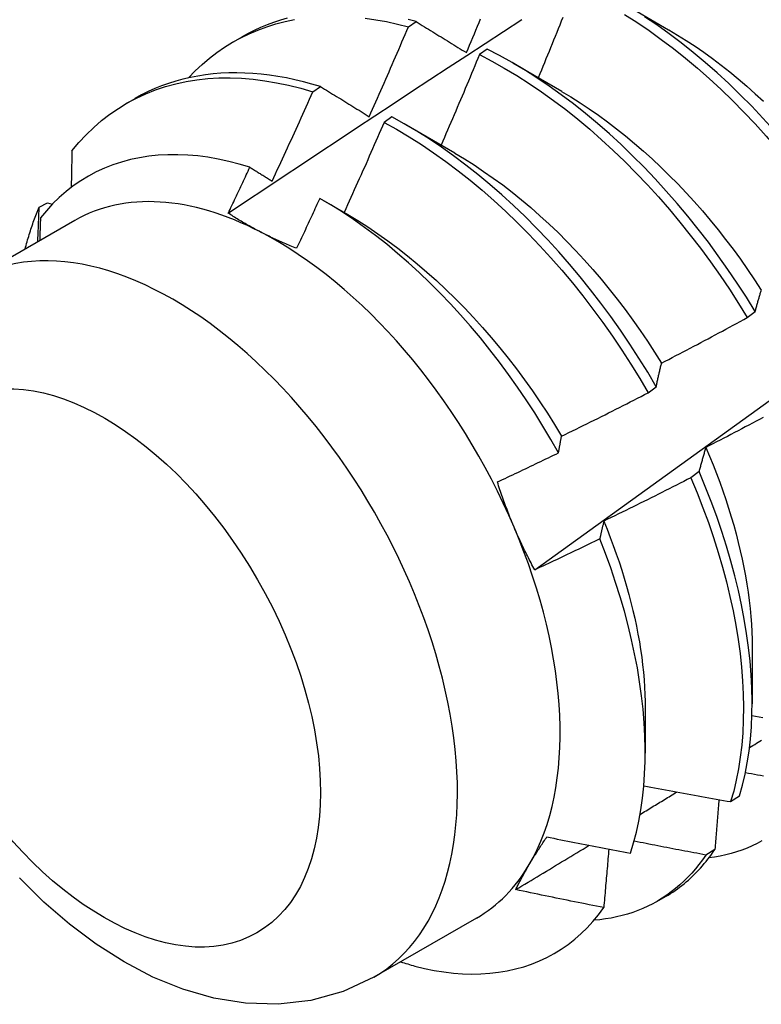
# Model space of a CAD drawing. Header units: inches. Extents: x 8.8 to 84.2, y 6.4 to 55.5.
# Tile 41 of 53: x 76.011 to 76.252, y 29.016 to 29.336. Entities that reach past the tile are written whole.
import ezdxf

# ---------------------------------------------------------------- set-up
doc = ezdxf.new("R2010")
doc.units = ezdxf.units.IN
doc.header["$MEASUREMENT"] = 0
doc.layers.add('Visible Edges(ANSI)', color=7, linetype='Continuous', lineweight=25)
doc.layers.add('Visible Tangent Edges(ANSI)', color=7, linetype='Continuous', lineweight=25)

msp = doc.modelspace()

# ---------------------------------------------------------------- linework, layer by layer
at = {"layer": 'Visible Edges(ANSI)'}
for p, q in [((76.20617, 29.34174), (76.22212, 29.33251)), ((76.13745, 29.33344), (76.13996, 29.33514)), ((76.08051, 29.32857), (76.08332, 29.33019)), ((76.16308, 29.32618), (76.16057, 29.3244)), ((76.17138, 29.3217), (76.18733, 29.31247)), ((76.10638, 29.3123), (76.10889, 29.31401)), ((76.04571, 29.30853), (76.04852, 29.31015)), ((76.13208, 29.30417), (76.12958, 29.30238)), ((76.13658, 29.30166), (76.15253, 29.29243)), ((76.10959, 29.2771), (76.11773, 29.27239)), ((76.01734, 29.27483), (76.02003, 29.27618)), ((76.02003, 29.27618), (76.02158, 29.27573)), ((76.02892, 29.27047), (75.99552, 29.25123)), ((76.24768, 29.23888), (76.25028, 29.24085)), ((76.21548, 29.21443), (76.21809, 29.21641)), ((76.23201, 29.18878), (76.22935, 29.18679)), ((76.24929, 29.1317), (76.24927, 29.11326)), ((76.21449, 29.11166), (76.21448, 29.09725)), ((76.24229, 29.08147), (76.24518, 29.08335)), ((76.23715, 29.06593), (76.2342, 29.06411)), ((76.21832, 29.04902), (76.22113, 29.05064)), ((76.15957, 29.04359), (76.12617, 29.02435))]:
    msp.add_line(p, q, dxfattribs=at)
at = {"layer": 'Visible Edges(ANSI)', "flags": 128}
for points in [[(76.06595, 29.31686), (76.06812, 29.31911), (76.07037, 29.32123), (76.07272, 29.32322), (76.07514, 29.32508), (76.07765, 29.32681), (76.08024, 29.32841), (76.08291, 29.32988), (76.08565, 29.33121), (76.08846, 29.3324), (76.09135, 29.33345), (76.0943, 29.33437), (76.09731, 29.33514), (76.10039, 29.33578)], [(76.07884, 29.27284), (76.0848, 29.27682), (76.09077, 29.28079), (76.09673, 29.28475), (76.1027, 29.28871), (76.10866, 29.29266), (76.11463, 29.29661), (76.1206, 29.30056), (76.12656, 29.3045), (76.13253, 29.30844), (76.1385, 29.31237), (76.14447, 29.3163), (76.15044, 29.32022), (76.15642, 29.32414), (76.16239, 29.32805), (76.16836, 29.33196), (76.17434, 29.33587)], [(76.098, 29.33623), (76.09579, 29.3356), (76.09361, 29.33488), (76.09148, 29.3341), (76.08938, 29.33323), (76.08732, 29.33229), (76.0853, 29.33128), (76.08332, 29.33019)], [(76.12341, 29.33626), (76.12688, 29.33576), (76.13037, 29.33513), (76.1339, 29.33435), (76.13745, 29.33344)], [(76.13996, 29.33514), (76.13733, 29.33582)], [(76.13996, 29.33514), (76.14064, 29.33472), (76.14131, 29.33431), (76.14198, 29.33389), (76.14266, 29.33348), (76.14333, 29.33306), (76.14401, 29.33265), (76.14469, 29.33223), (76.14536, 29.33181), (76.14604, 29.33139), (76.14672, 29.33098), (76.1474, 29.33056), (76.14808, 29.33014), (76.14877, 29.32972), (76.14945, 29.3293), (76.15013, 29.32888), (76.15082, 29.32845), (76.1515, 29.32803), (76.15219, 29.32761), (76.15288, 29.32719), (76.15356, 29.32676), (76.15425, 29.32634), (76.15494, 29.32591), (76.15563, 29.32549), (76.15632, 29.32506)], [(76.15632, 29.32506), (76.15684, 29.32628), (76.15736, 29.3275), (76.15788, 29.32872), (76.15839, 29.32995), (76.15891, 29.33117), (76.15942, 29.33239), (76.15994, 29.33361), (76.16045, 29.33483), (76.16096, 29.33606)], [(76.17856, 29.15685), (76.18986, 29.16498), (76.20116, 29.17311), (76.21244, 29.18123), (76.22372, 29.18936), (76.23498, 29.19749), (76.24624, 29.20561), (76.25748, 29.21374), (76.26871, 29.22186), (76.27994, 29.22998), (76.29115, 29.2381), (76.30236, 29.24622), (76.31355, 29.25434), (76.32474, 29.26245), (76.33591, 29.27057), (76.34708, 29.27868), (76.35823, 29.28678), (76.36938, 29.29489), (76.38052, 29.30299), (76.39165, 29.31109), (76.40277, 29.31919), (76.41388, 29.32728), (76.42498, 29.33537)], [(76.18766, 29.33647), (76.18717, 29.33525), (76.18668, 29.33402), (76.18618, 29.33279), (76.18569, 29.33157), (76.18519, 29.33035), (76.1847, 29.32912), (76.1842, 29.3279), (76.1837, 29.32667), (76.1832, 29.32545), (76.18271, 29.32422), (76.18221, 29.323), (76.1817, 29.32178), (76.1812, 29.32055), (76.1807, 29.31933), (76.1802, 29.31811), (76.17969, 29.31689)], [(76.20772, 29.33751), (76.21174, 29.33493), (76.21575, 29.33222), (76.21973, 29.32936), (76.22368, 29.32636), (76.2276, 29.32323), (76.23149, 29.31997), (76.23534, 29.31659), (76.23915, 29.31308), (76.2429, 29.30946), (76.2466, 29.30572), (76.25025, 29.30188), (76.25383, 29.29793), (76.25735, 29.29389), (76.2608, 29.28975), (76.26417, 29.28553), (76.26747, 29.28122), (76.27068, 29.27683), (76.27381, 29.27238), (76.27685, 29.26786), (76.2798, 29.26327)], [(76.28239, 29.26524), (76.27943, 29.26982), (76.27639, 29.27434), (76.27325, 29.27879), (76.27003, 29.28317), (76.26673, 29.28747), (76.26335, 29.29169), (76.2599, 29.29582), (76.25637, 29.29985), (76.25279, 29.30379), (76.24914, 29.30763), (76.24543, 29.31136), (76.24167, 29.31497), (76.23786, 29.31847), (76.23401, 29.32185), (76.23012, 29.3251), (76.22619, 29.32822), (76.22224, 29.3312), (76.21825, 29.33405), (76.21425, 29.33675)], [(76.12471, 29.30423), (76.12525, 29.30545), (76.12579, 29.30666), (76.12633, 29.30788), (76.12687, 29.30909), (76.12741, 29.3103), (76.12794, 29.31152), (76.12848, 29.31273), (76.12901, 29.31395), (76.12955, 29.31517), (76.13008, 29.31638), (76.13061, 29.3176), (76.13114, 29.31881), (76.13167, 29.32003), (76.1322, 29.32125), (76.13273, 29.32247), (76.13326, 29.32368), (76.13379, 29.3249), (76.13431, 29.32612), (76.13484, 29.32734), (76.13536, 29.32856), (76.13589, 29.32978), (76.13641, 29.331), (76.13693, 29.33222), (76.13745, 29.33344)], [(76.22213, 29.33249), (76.225, 29.33079), (76.22786, 29.329), (76.23071, 29.32712), (76.23355, 29.32516), (76.23638, 29.32311), (76.23919, 29.32098), (76.24198, 29.31878), (76.24476, 29.31649), (76.24751, 29.31414), (76.25023, 29.31171), (76.25293, 29.30922)], [(76.25028, 29.24085), (76.24742, 29.24548), (76.24446, 29.25005), (76.2414, 29.25456), (76.23826, 29.25901), (76.23504, 29.26339), (76.23173, 29.26768), (76.22835, 29.2719), (76.22489, 29.27602), (76.22136, 29.28005), (76.21777, 29.28399), (76.21412, 29.28781), (76.21041, 29.29154), (76.20665, 29.29514), (76.20284, 29.29863), (76.19898, 29.302), (76.19509, 29.30525), (76.19116, 29.30836), (76.1872, 29.31133), (76.18322, 29.31417), (76.17921, 29.31687), (76.17519, 29.31942), (76.17116, 29.32183), (76.16712, 29.32408), (76.16308, 29.32618)], [(76.16057, 29.3244), (76.16006, 29.32318), (76.15955, 29.32195), (76.15904, 29.32072), (76.15853, 29.31949), (76.15801, 29.31826), (76.1575, 29.31704), (76.15698, 29.31581), (76.15647, 29.31458), (76.15595, 29.31336), (76.15543, 29.31213), (76.15491, 29.31091), (76.15439, 29.30968), (76.15387, 29.30846), (76.15335, 29.30723), (76.15283, 29.30601), (76.15231, 29.30478), (76.15178, 29.30356), (76.15126, 29.30233), (76.15074, 29.30111), (76.15021, 29.29989), (76.14968, 29.29866), (76.14916, 29.29744), (76.14863, 29.29622), (76.1481, 29.29499)], [(76.16057, 29.3244), (76.16461, 29.32229), (76.16865, 29.32003), (76.17269, 29.31762), (76.17671, 29.31505), (76.18071, 29.31234), (76.18469, 29.30949), (76.18865, 29.30651), (76.19257, 29.30338), (76.19647, 29.30013), (76.20032, 29.29675), (76.20412, 29.29325), (76.20788, 29.28964), (76.21159, 29.28591), (76.21524, 29.28207), (76.21882, 29.27813), (76.22234, 29.27409), (76.2258, 29.26996), (76.22917, 29.26574), (76.23247, 29.26144), (76.23569, 29.25706), (76.23883, 29.2526), (76.24187, 29.24809), (76.24483, 29.24351), (76.24768, 29.23888)], [(76.02799, 29.29311), (76.03023, 29.2958), (76.0326, 29.29834), (76.03507, 29.30073), (76.03764, 29.30296), (76.04033, 29.30503), (76.04311, 29.30694), (76.04599, 29.30869), (76.04897, 29.31027), (76.05203, 29.31169), (76.05519, 29.31294), (76.05843, 29.31401), (76.06175, 29.31492), (76.06515, 29.31565), (76.06861, 29.31621), (76.07215, 29.3166), (76.07575, 29.31682), (76.07942, 29.31686), (76.08314, 29.31672), (76.08691, 29.31641), (76.09072, 29.31593), (76.09459, 29.31528), (76.09849, 29.31446), (76.10242, 29.31346), (76.10638, 29.3123)], [(76.10889, 29.31401), (76.10608, 29.31484), (76.10328, 29.31559), (76.1005, 29.31626), (76.09774, 29.31683), (76.09499, 29.31733), (76.09227, 29.31773), (76.08957, 29.31805), (76.08689, 29.31828), (76.08424, 29.31842), (76.08161, 29.31848), (76.07901, 29.31845), (76.07645, 29.31833), (76.07391, 29.31812), (76.07141, 29.31783), (76.06894, 29.31745), (76.06651, 29.31698), (76.06412, 29.31643), (76.06176, 29.31579), (76.05945, 29.31506), (76.05718, 29.31425), (76.05494, 29.31335), (76.05276, 29.31237), (76.05062, 29.3113), (76.04852, 29.31015)], [(76.09313, 29.28328), (76.09369, 29.28449), (76.09425, 29.28569), (76.09481, 29.2869), (76.09537, 29.2881), (76.09593, 29.28931), (76.09649, 29.29052), (76.09704, 29.29172), (76.0976, 29.29293), (76.09816, 29.29414), (76.09871, 29.29535), (76.09926, 29.29656), (76.09982, 29.29777), (76.10037, 29.29897), (76.10092, 29.30018), (76.10147, 29.30139), (76.10202, 29.3026), (76.10257, 29.30381), (76.10311, 29.30503), (76.10366, 29.30624), (76.10421, 29.30745), (76.10475, 29.30866), (76.1053, 29.30987), (76.10584, 29.31108), (76.10638, 29.3123)], [(76.10889, 29.31401), (76.10954, 29.31361), (76.11019, 29.31321), (76.11084, 29.31281), (76.1115, 29.3124), (76.11215, 29.312), (76.1128, 29.3116), (76.11346, 29.31119), (76.11411, 29.31079), (76.11477, 29.31038), (76.11543, 29.30998), (76.11608, 29.30957), (76.11674, 29.30916), (76.1174, 29.30875), (76.11806, 29.30835), (76.11872, 29.30794), (76.11939, 29.30753), (76.12005, 29.30712), (76.12071, 29.30671), (76.12138, 29.3063), (76.12204, 29.30589), (76.12271, 29.30547), (76.12338, 29.30506), (76.12404, 29.30465), (76.12471, 29.30423)], [(76.18731, 29.31244), (76.19032, 29.31064), (76.19332, 29.30875), (76.19631, 29.30677), (76.19929, 29.3047), (76.20225, 29.30254), (76.20519, 29.30029), (76.20811, 29.29796), (76.21101, 29.29555), (76.21389, 29.29306), (76.21674, 29.2905), (76.21955, 29.28786), (76.22233, 29.28514), (76.22508, 29.28236), (76.22779, 29.27951), (76.23045, 29.27659), (76.23308, 29.27361), (76.23565, 29.27057), (76.23818, 29.26747), (76.24066, 29.26431), (76.24309, 29.26111), (76.24546, 29.25785), (76.24778, 29.25455), (76.25004, 29.25121), (76.25224, 29.24783)], [(76.21809, 29.21641), (76.21532, 29.22109), (76.21245, 29.22571), (76.20948, 29.23028), (76.20642, 29.23479), (76.20328, 29.23923), (76.20005, 29.2436), (76.19673, 29.2479), (76.19335, 29.2521), (76.18988, 29.25622), (76.18635, 29.26025), (76.18276, 29.26418), (76.1791, 29.268), (76.17539, 29.27171), (76.17162, 29.27532), (76.16781, 29.2788), (76.16395, 29.28216), (76.16006, 29.28539), (76.15613, 29.2885), (76.15217, 29.29147), (76.14818, 29.2943), (76.14418, 29.29699), (76.14015, 29.29953), (76.13612, 29.30193), (76.13208, 29.30417)], [(76.12958, 29.30238), (76.12904, 29.30116), (76.12851, 29.29994), (76.12797, 29.29871), (76.12744, 29.29749), (76.1269, 29.29627), (76.12636, 29.29504), (76.12582, 29.29382), (76.12528, 29.2926), (76.12474, 29.29138), (76.1242, 29.29015), (76.12366, 29.28893), (76.12312, 29.28771), (76.12257, 29.28649), (76.12203, 29.28527), (76.12148, 29.28405), (76.12094, 29.28283), (76.12039, 29.28161), (76.11984, 29.28039), (76.11929, 29.27917), (76.11874, 29.27795), (76.11819, 29.27674), (76.11764, 29.27552), (76.11709, 29.2743), (76.11654, 29.27308)], [(76.12958, 29.30238), (76.13362, 29.30013), (76.13765, 29.29772), (76.14167, 29.29517), (76.14567, 29.29247), (76.14966, 29.28963), (76.15362, 29.28665), (76.15754, 29.28353), (76.16144, 29.28029), (76.16529, 29.27692), (76.1691, 29.27343), (76.17286, 29.26982), (76.17657, 29.26609), (76.18022, 29.26226), (76.18381, 29.25833), (76.18734, 29.25429), (76.19079, 29.25017), (76.19418, 29.24595), (76.19748, 29.24165), (76.20071, 29.23728), (76.20385, 29.23283), (76.2069, 29.22832), (76.20986, 29.22374), (76.21272, 29.21911), (76.21548, 29.21443)], [(76.02799, 29.29311), (76.02798, 29.29262), (76.02797, 29.29212), (76.02796, 29.29163), (76.02795, 29.29113), (76.02794, 29.29064), (76.02793, 29.29014), (76.02792, 29.28965), (76.02791, 29.28916), (76.0279, 29.28866), (76.02789, 29.28816), (76.02788, 29.28767), (76.02787, 29.28717), (76.02786, 29.28668), (76.02785, 29.28618), (76.02784, 29.28568), (76.02783, 29.28519), (76.02782, 29.28469), (76.02781, 29.28419), (76.0278, 29.2837), (76.02779, 29.2832), (76.02778, 29.2827), (76.02777, 29.28221), (76.02776, 29.28171), (76.02775, 29.28121)], [(76.08587, 29.28777), (76.08242, 29.2888), (76.07899, 29.28969), (76.07559, 29.29042), (76.07224, 29.29101), (76.06892, 29.29144), (76.06564, 29.29173), (76.0624, 29.29186), (76.05921, 29.29184), (76.05608, 29.29168), (76.05299, 29.29135), (76.04997, 29.29088), (76.04701, 29.29025), (76.04413, 29.28948), (76.04132, 29.28855), (76.03858, 29.28748), (76.03592, 29.28626), (76.03334, 29.28489), (76.03084, 29.28337), (76.02843, 29.28172), (76.0261, 29.27991), (76.02386, 29.27797), (76.02172, 29.27588), (76.01968, 29.27366), (76.01774, 29.27131)], [(76.15252, 29.29237), (76.15567, 29.2905), (76.1588, 29.28852), (76.16193, 29.28645), (76.16504, 29.28428), (76.16813, 29.28201), (76.1712, 29.27965), (76.17425, 29.2772), (76.17727, 29.27466), (76.18026, 29.27202), (76.18322, 29.26931), (76.18614, 29.26651), (76.18902, 29.26362), (76.19186, 29.26066), (76.19466, 29.25763), (76.19742, 29.25453), (76.20012, 29.25136), (76.20278, 29.24813), (76.20539, 29.24484), (76.20794, 29.2415), (76.21043, 29.2381), (76.21286, 29.23466), (76.21523, 29.23117), (76.21754, 29.22764), (76.21978, 29.22407)], [(76.07884, 29.27285), (76.07913, 29.27347), (76.07943, 29.27409), (76.07973, 29.27471), (76.08002, 29.27533), (76.08031, 29.27595), (76.08061, 29.27657), (76.0809, 29.2772), (76.0812, 29.27782), (76.08149, 29.27844), (76.08179, 29.27906), (76.08208, 29.27968), (76.08237, 29.2803), (76.08267, 29.28093), (76.08296, 29.28155), (76.08325, 29.28217), (76.08354, 29.28279), (76.08384, 29.28341), (76.08413, 29.28404), (76.08442, 29.28466), (76.08471, 29.28528), (76.085, 29.2859), (76.08529, 29.28653), (76.08558, 29.28715), (76.08587, 29.28777)], [(76.08587, 29.28777), (76.08617, 29.28759), (76.08647, 29.2874), (76.08677, 29.28722), (76.08708, 29.28703), (76.08738, 29.28684), (76.08768, 29.28666), (76.08798, 29.28647), (76.08828, 29.28628), (76.08858, 29.2861), (76.08888, 29.28591), (76.08918, 29.28572), (76.08949, 29.28554), (76.08979, 29.28535), (76.09009, 29.28516), (76.09039, 29.28497), (76.0907, 29.28479), (76.091, 29.2846), (76.0913, 29.28441), (76.09161, 29.28422), (76.09191, 29.28403), (76.09221, 29.28385), (76.09252, 29.28366), (76.09282, 29.28347), (76.09313, 29.28328)], [(76.10861, 29.27766), (76.1083, 29.27699), (76.10799, 29.27631), (76.10768, 29.27563), (76.10737, 29.27495), (76.10705, 29.27427), (76.10674, 29.2736), (76.10643, 29.27292), (76.10612, 29.27224), (76.1058, 29.27156), (76.10549, 29.27089), (76.10518, 29.27021), (76.10486, 29.26953), (76.10455, 29.26886), (76.10424, 29.26818), (76.10392, 29.2675), (76.10361, 29.26683), (76.10329, 29.26615), (76.10298, 29.26548), (76.10266, 29.2648), (76.10234, 29.26412), (76.10203, 29.26345), (76.10171, 29.26277), (76.10139, 29.2621), (76.10108, 29.26142)], [(76.18629, 29.19492), (76.1838, 29.19929), (76.18122, 29.20362), (76.17855, 29.2079), (76.1758, 29.21213), (76.17296, 29.2163), (76.17004, 29.2204), (76.16705, 29.22444), (76.16399, 29.2284), (76.16087, 29.23227), (76.15769, 29.23606), (76.15444, 29.23975), (76.15115, 29.24334), (76.1478, 29.24684), (76.1444, 29.25024), (76.14096, 29.25352), (76.13747, 29.2567), (76.13394, 29.25977), (76.13038, 29.26272), (76.12679, 29.26555), (76.12318, 29.26824), (76.11955, 29.2708), (76.11592, 29.27323), (76.11227, 29.27551), (76.10861, 29.27766)], [(76.01278, 29.26117), (76.01293, 29.26177), (76.01309, 29.26237), (76.01325, 29.26296), (76.01342, 29.26355), (76.01358, 29.26414), (76.01376, 29.26473), (76.01393, 29.26531), (76.01411, 29.26589), (76.01429, 29.26647), (76.01447, 29.26705), (76.01465, 29.26762), (76.01484, 29.26819), (76.01503, 29.26876), (76.01523, 29.26933), (76.01543, 29.26989), (76.01563, 29.27045), (76.01583, 29.27101), (76.01604, 29.27156), (76.01625, 29.27212), (76.01646, 29.27267), (76.01667, 29.27321), (76.01689, 29.27376), (76.01711, 29.2743), (76.01734, 29.27483)], [(76.01689, 29.26354), (76.0169, 29.26401), (76.01692, 29.26448), (76.01694, 29.26495), (76.01696, 29.26543), (76.01698, 29.2659), (76.017, 29.26637), (76.01702, 29.26684), (76.01704, 29.26731), (76.01706, 29.26778), (76.01708, 29.26825), (76.0171, 29.26873), (76.01712, 29.2692), (76.01713, 29.26967), (76.01715, 29.27014), (76.01717, 29.27061), (76.01719, 29.27108), (76.01721, 29.27155), (76.01723, 29.27202), (76.01725, 29.27249), (76.01726, 29.27296), (76.01728, 29.27343), (76.0173, 29.2739), (76.01732, 29.27436), (76.01734, 29.27483)], [(76.01774, 29.27131), (76.01773, 29.271), (76.01772, 29.2707), (76.01771, 29.27039), (76.0177, 29.27008), (76.01769, 29.26977), (76.01768, 29.26946), (76.01767, 29.26915), (76.01766, 29.26884), (76.01765, 29.26853), (76.01764, 29.26822), (76.01763, 29.26791), (76.01762, 29.26761), (76.01761, 29.2673), (76.0176, 29.26699), (76.01759, 29.26668), (76.01758, 29.26637), (76.01757, 29.26606), (76.01756, 29.26575), (76.01755, 29.26544), (76.01754, 29.26513), (76.01753, 29.26482), (76.01752, 29.26451), (76.01751, 29.2642), (76.0175, 29.26389)], [(76.08935, 29.26672), (76.08888, 29.26696), (76.08842, 29.2672), (76.08796, 29.26745), (76.0875, 29.26769), (76.08704, 29.26794), (76.08659, 29.26819), (76.08614, 29.26843), (76.08569, 29.26868), (76.08524, 29.26894), (76.0848, 29.26919), (76.08436, 29.26944), (76.08392, 29.2697), (76.08348, 29.26995), (76.08305, 29.27021), (76.08262, 29.27047), (76.08219, 29.27073), (76.08176, 29.27099), (76.08134, 29.27125), (76.08091, 29.27151), (76.08049, 29.27178), (76.08008, 29.27204), (76.07966, 29.27231), (76.07925, 29.27258), (76.07884, 29.27285)], [(76.11773, 29.27236), (76.12101, 29.27041), (76.12428, 29.26835), (76.12754, 29.26618), (76.13077, 29.26389), (76.13399, 29.2615), (76.13719, 29.259), (76.14035, 29.25641), (76.14349, 29.25371), (76.1466, 29.25092), (76.14967, 29.24804), (76.1527, 29.24508), (76.15569, 29.24203), (76.15864, 29.2389), (76.16154, 29.23569), (76.16439, 29.23242), (76.16718, 29.22907), (76.16992, 29.22567), (76.1726, 29.2222), (76.17521, 29.21867), (76.17777, 29.21509), (76.18025, 29.21146), (76.18266, 29.20779), (76.18499, 29.20407), (76.18725, 29.20031)], [(76.10108, 29.26142), (76.10056, 29.26162), (76.10005, 29.26183), (76.09954, 29.26204), (76.09904, 29.26225), (76.09853, 29.26246), (76.09803, 29.26267), (76.09753, 29.26288), (76.09703, 29.26309), (76.09653, 29.26331), (76.09604, 29.26353), (76.09555, 29.26375), (76.09506, 29.26397), (76.09457, 29.26419), (76.09408, 29.26441), (76.0936, 29.26463), (76.09312, 29.26486), (76.09264, 29.26509), (76.09217, 29.26532), (76.09169, 29.26555), (76.09122, 29.26578), (76.09075, 29.26601), (76.09028, 29.26625), (76.08981, 29.26648), (76.08935, 29.26672)], [(76.25028, 29.24085), (76.25036, 29.24115), (76.25044, 29.24146), (76.25052, 29.24176), (76.2506, 29.24206), (76.25068, 29.24236), (76.25076, 29.24266), (76.25084, 29.24296), (76.25092, 29.24325), (76.25101, 29.24355), (76.25109, 29.24384), (76.25117, 29.24413), (76.25125, 29.24443), (76.25134, 29.24472), (76.25142, 29.24501), (76.25151, 29.2453), (76.25159, 29.24558), (76.25168, 29.24587), (76.25176, 29.24616), (76.25185, 29.24644), (76.25193, 29.24672), (76.25202, 29.247), (76.25211, 29.24728), (76.2522, 29.24756), (76.25228, 29.24784)], [(76.21981, 29.2241), (76.22098, 29.2247), (76.22215, 29.2253), (76.22331, 29.22591), (76.22448, 29.22652), (76.22565, 29.22713), (76.22681, 29.22773), (76.22797, 29.22834), (76.22914, 29.22896), (76.2303, 29.22957), (76.23147, 29.23018), (76.23263, 29.2308), (76.23379, 29.23141), (76.23495, 29.23203), (76.23611, 29.23264), (76.23727, 29.23326), (76.23843, 29.23388), (76.23959, 29.2345), (76.24075, 29.23512), (76.2419, 29.23575), (76.24306, 29.23637), (76.24422, 29.237), (76.24537, 29.23762), (76.24653, 29.23825), (76.24768, 29.23888)], [(76.21809, 29.21641), (76.21816, 29.21674), (76.21822, 29.21708), (76.21829, 29.21741), (76.21836, 29.21774), (76.21843, 29.21806), (76.2185, 29.21839), (76.21857, 29.21872), (76.21864, 29.21904), (76.21871, 29.21937), (76.21878, 29.21969), (76.21885, 29.22001), (76.21892, 29.22033), (76.219, 29.22065), (76.21907, 29.22097), (76.21914, 29.22129), (76.21921, 29.22161), (76.21929, 29.22192), (76.21936, 29.22224), (76.21944, 29.22255), (76.21951, 29.22286), (76.21958, 29.22317), (76.21966, 29.22348), (76.21974, 29.22379), (76.21981, 29.2241)], [(76.18726, 29.20031), (76.18845, 29.20089), (76.18963, 29.20147), (76.19081, 29.20204), (76.19199, 29.20262), (76.19317, 29.2032), (76.19435, 29.20379), (76.19553, 29.20437), (76.19671, 29.20495), (76.19788, 29.20554), (76.19906, 29.20612), (76.20024, 29.20671), (76.20141, 29.2073), (76.20259, 29.20789), (76.20376, 29.20848), (76.20494, 29.20907), (76.20611, 29.20966), (76.20729, 29.21025), (76.20846, 29.21085), (76.20963, 29.21144), (76.2108, 29.21204), (76.21197, 29.21264), (76.21314, 29.21323), (76.21431, 29.21383), (76.21548, 29.21443)], [(76.25286, 29.2064), (76.2517, 29.20579), (76.25054, 29.20517), (76.24937, 29.20455), (76.24821, 29.20394), (76.24704, 29.20332), (76.24588, 29.20271), (76.24471, 29.2021), (76.24355, 29.20149), (76.24238, 29.20088), (76.24121, 29.20027), (76.24004, 29.19966), (76.23887, 29.19906), (76.2377, 29.19845), (76.23653, 29.19785), (76.23536, 29.19724), (76.23419, 29.19664)], [(76.18629, 29.19492), (76.18633, 29.19515), (76.18637, 29.19538), (76.18641, 29.19561), (76.18645, 29.19584), (76.18649, 29.19607), (76.18653, 29.1963), (76.18657, 29.19652), (76.18661, 29.19675), (76.18665, 29.19698), (76.18669, 29.1972), (76.18673, 29.19743), (76.18677, 29.19765), (76.18681, 29.19788), (76.18685, 29.1981), (76.18689, 29.19832), (76.18693, 29.19855), (76.18697, 29.19877), (76.18701, 29.19899), (76.18705, 29.19921), (76.1871, 29.19943), (76.18714, 29.19965), (76.18718, 29.19987), (76.18722, 29.20009), (76.18726, 29.20031)], [(76.16641, 29.18543), (76.16724, 29.18582), (76.16807, 29.18621), (76.1689, 29.1866), (76.16973, 29.18699), (76.17056, 29.18738), (76.17139, 29.18777), (76.17222, 29.18817), (76.17305, 29.18856), (76.17388, 29.18895), (76.17471, 29.18935), (76.17554, 29.18974), (76.17637, 29.19014), (76.1772, 29.19053), (76.17802, 29.19093), (76.17885, 29.19133), (76.17968, 29.19172), (76.18051, 29.19212), (76.18133, 29.19252), (76.18216, 29.19292), (76.18299, 29.19332), (76.18381, 29.19372), (76.18464, 29.19412), (76.18547, 29.19452), (76.18629, 29.19492)], [(76.23419, 29.19664), (76.2341, 29.19633), (76.234, 29.19601), (76.23391, 29.19569), (76.23381, 29.19537), (76.23372, 29.19505), (76.23362, 29.19473), (76.23353, 29.19441), (76.23343, 29.19409), (76.23334, 29.19376), (76.23325, 29.19344), (76.23316, 29.19311), (76.23307, 29.19279), (76.23298, 29.19246), (76.23289, 29.19213), (76.2328, 29.1918), (76.23271, 29.19147), (76.23262, 29.19113), (76.23253, 29.1908), (76.23244, 29.19047), (76.23235, 29.19013), (76.23227, 29.18979), (76.23218, 29.18946), (76.23209, 29.18912), (76.23201, 29.18878)], [(76.23418, 29.19665), (76.23539, 29.19383), (76.23655, 29.191), (76.23766, 29.18818), (76.23872, 29.18536), (76.23973, 29.18254), (76.24069, 29.17973), (76.24161, 29.17692), (76.24247, 29.17412), (76.24329, 29.17133), (76.24405, 29.16855), (76.24476, 29.16578), (76.24543, 29.16303), (76.24604, 29.16029), (76.2466, 29.15757), (76.2471, 29.15487), (76.24756, 29.1522), (76.24796, 29.14954), (76.24831, 29.14691), (76.2486, 29.1443), (76.24885, 29.14172), (76.24904, 29.13917), (76.24917, 29.13665), (76.24925, 29.13416), (76.24928, 29.13171)], [(76.24518, 29.08335), (76.24615, 29.0868), (76.24699, 29.09038), (76.2477, 29.09407), (76.24828, 29.09788), (76.24873, 29.10178), (76.24904, 29.10579), (76.24922, 29.10989), (76.24927, 29.11408), (76.24918, 29.11835), (76.24896, 29.12271), (76.2486, 29.12714), (76.24811, 29.13163), (76.24748, 29.13619), (76.24672, 29.14081), (76.24583, 29.14547), (76.2448, 29.15018), (76.24365, 29.15493), (76.24236, 29.15972), (76.24095, 29.16453), (76.23941, 29.16936), (76.23774, 29.17421), (76.23595, 29.17906), (76.23404, 29.18392), (76.23201, 29.18878)], [(76.17185, 29.17068), (76.1716, 29.17128), (76.17134, 29.17188), (76.17109, 29.17249), (76.17085, 29.17309), (76.1706, 29.1737), (76.17036, 29.17431), (76.17012, 29.17491), (76.16989, 29.17552), (76.16965, 29.17613), (76.16942, 29.17675), (76.16919, 29.17736), (76.16896, 29.17797), (76.16874, 29.17859), (76.16851, 29.1792), (76.16829, 29.17982), (76.16807, 29.18044), (76.16786, 29.18106), (76.16764, 29.18168), (76.16743, 29.1823), (76.16722, 29.18292), (76.16702, 29.18355), (76.16681, 29.18417), (76.16661, 29.1848), (76.16641, 29.18543)], [(76.22935, 29.18679), (76.22818, 29.18619), (76.22701, 29.18559), (76.22583, 29.18499), (76.22466, 29.1844), (76.22348, 29.1838), (76.22231, 29.18321), (76.22113, 29.18262), (76.21995, 29.18203), (76.21878, 29.18144), (76.2176, 29.18085), (76.21642, 29.18026), (76.21524, 29.17967), (76.21406, 29.17909), (76.21288, 29.1785), (76.2117, 29.17792), (76.21052, 29.17734), (76.20934, 29.17675), (76.20816, 29.17617), (76.20697, 29.17559), (76.20579, 29.17502), (76.20461, 29.17444), (76.20342, 29.17386), (76.20224, 29.17329), (76.20105, 29.17271)], [(76.22935, 29.18679), (76.23138, 29.18193), (76.23328, 29.17707), (76.23506, 29.17222), (76.23672, 29.16737), (76.23825, 29.16254), (76.23965, 29.15773), (76.24093, 29.15295), (76.24207, 29.1482), (76.24309, 29.1435), (76.24397, 29.13883), (76.24472, 29.13422), (76.24534, 29.12967), (76.24582, 29.12518), (76.24617, 29.12076), (76.24638, 29.11641), (76.24646, 29.11214), (76.2464, 29.10795), (76.24621, 29.10386), (76.24589, 29.09986), (76.24543, 29.09596), (76.24484, 29.09217), (76.24412, 29.08849), (76.24327, 29.08492), (76.24229, 29.08147)], [(76.20105, 29.17271), (76.20099, 29.17248), (76.20093, 29.17224), (76.20087, 29.172), (76.20082, 29.17176), (76.20076, 29.17153), (76.2007, 29.17129), (76.20064, 29.17105), (76.20059, 29.17081), (76.20053, 29.17057), (76.20047, 29.17032), (76.20041, 29.17008), (76.20036, 29.16984), (76.2003, 29.1696), (76.20025, 29.16935), (76.20019, 29.16911), (76.20013, 29.16887), (76.20008, 29.16862), (76.20002, 29.16838), (76.19997, 29.16813), (76.19991, 29.16788), (76.19986, 29.16764), (76.1998, 29.16739), (76.19975, 29.16714), (76.1997, 29.16689)], [(76.201, 29.17272), (76.20208, 29.17006), (76.20312, 29.16739), (76.20411, 29.16473), (76.20506, 29.16207), (76.20597, 29.15942), (76.20684, 29.15677), (76.20766, 29.15413), (76.20843, 29.1515), (76.20917, 29.14888), (76.20985, 29.14627), (76.21049, 29.14367), (76.21108, 29.14109), (76.21163, 29.13852), (76.21213, 29.13597), (76.21258, 29.13344), (76.21298, 29.13092), (76.21334, 29.12843), (76.21365, 29.12596), (76.2139, 29.12352), (76.21411, 29.1211), (76.21427, 29.11871), (76.21438, 29.11634), (76.21444, 29.114), (76.21446, 29.1117)], [(76.17856, 29.15685), (76.17826, 29.15741), (76.17795, 29.15797), (76.17765, 29.15853), (76.17735, 29.1591), (76.17705, 29.15966), (76.17676, 29.16023), (76.17647, 29.1608), (76.17618, 29.16136), (76.17589, 29.16194), (76.17561, 29.16251), (76.17532, 29.16308), (76.17504, 29.16366), (76.17476, 29.16423), (76.17449, 29.16481), (76.17421, 29.16539), (76.17394, 29.16597), (76.17367, 29.16656), (76.17341, 29.16714), (76.17314, 29.16773), (76.17288, 29.16831), (76.17262, 29.1689), (76.17236, 29.16949), (76.1721, 29.17009), (76.17185, 29.17068)], [(76.1997, 29.16689), (76.19882, 29.16647), (76.19794, 29.16604), (76.19706, 29.16562), (76.19618, 29.1652), (76.19531, 29.16477), (76.19443, 29.16435), (76.19355, 29.16393), (76.19267, 29.16351), (76.19179, 29.16309), (76.19091, 29.16267), (76.19003, 29.16225), (76.18915, 29.16183), (76.18827, 29.16141), (76.18739, 29.16099), (76.18651, 29.16058), (76.18562, 29.16016), (76.18474, 29.15975), (76.18386, 29.15933), (76.18298, 29.15892), (76.1821, 29.1585), (76.18121, 29.15809), (76.18033, 29.15768), (76.17945, 29.15726), (76.17856, 29.15685)], [(76.20968, 29.06467), (76.21071, 29.06804), (76.21162, 29.07152), (76.21241, 29.07512), (76.21307, 29.07881), (76.2136, 29.08261), (76.21401, 29.08649), (76.21429, 29.09046), (76.21444, 29.09452), (76.21447, 29.09865), (76.21437, 29.10287), (76.21414, 29.10715), (76.21378, 29.1115), (76.21329, 29.11592), (76.21267, 29.12041), (76.21193, 29.12494), (76.21106, 29.1295), (76.21007, 29.13411), (76.20895, 29.13874), (76.20771, 29.14339), (76.20634, 29.14807), (76.20486, 29.15276), (76.20326, 29.15747), (76.20153, 29.16218), (76.1997, 29.16689)], [(76.24921, 29.10948), (76.25041, 29.10928), (76.25161, 29.10907), (76.2528, 29.10887)], [(76.24842, 29.09905), (76.24899, 29.0994), (76.24955, 29.09974), (76.25011, 29.10009), (76.25068, 29.10043), (76.25124, 29.10078), (76.25181, 29.10112), (76.25237, 29.10147)], [(76.25295, 29.08975), (76.25197, 29.08993), (76.25099, 29.0901), (76.25002, 29.09028), (76.24904, 29.09046), (76.24806, 29.09063), (76.24708, 29.09081)], [(76.21402, 29.08657), (76.21519, 29.08635), (76.21637, 29.08613), (76.21754, 29.08592), (76.21872, 29.0857), (76.2199, 29.08548), (76.22107, 29.08526), (76.22225, 29.08505), (76.22343, 29.08483), (76.2246, 29.08462), (76.22578, 29.0844), (76.22696, 29.08419), (76.22814, 29.08398), (76.22931, 29.08376), (76.23049, 29.08355), (76.23167, 29.08334), (76.23285, 29.08313), (76.23403, 29.08292), (76.23521, 29.08271), (76.23639, 29.0825), (76.23757, 29.0823), (76.23875, 29.08209), (76.23993, 29.08188), (76.24111, 29.08167), (76.24229, 29.08147)], [(76.21281, 29.07732), (76.21331, 29.07762), (76.21381, 29.07792), (76.21431, 29.07823), (76.21481, 29.07853), (76.2153, 29.07883), (76.2158, 29.07914), (76.2163, 29.07944), (76.2168, 29.07974), (76.2173, 29.08005), (76.21779, 29.08035), (76.21829, 29.08065), (76.21879, 29.08096), (76.21929, 29.08126), (76.21978, 29.08156), (76.22028, 29.08186), (76.22078, 29.08217), (76.22128, 29.08247), (76.22178, 29.08277), (76.22227, 29.08308), (76.22277, 29.08338), (76.22327, 29.08368), (76.22377, 29.08399), (76.22427, 29.08429), (76.22476, 29.08459)], [(76.23845, 29.08214), (76.2384, 29.08147), (76.23835, 29.08079), (76.23829, 29.08012), (76.23824, 29.07945), (76.23819, 29.07877), (76.23813, 29.0781), (76.23808, 29.07743), (76.23803, 29.07675), (76.23797, 29.07608), (76.23792, 29.0754), (76.23786, 29.07473), (76.23781, 29.07405), (76.23776, 29.07338), (76.2377, 29.0727), (76.23765, 29.07202), (76.23759, 29.07135), (76.23754, 29.07067), (76.23748, 29.06999), (76.23743, 29.06932), (76.23737, 29.06864), (76.23732, 29.06796), (76.23726, 29.06728), (76.2372, 29.06661), (76.23715, 29.06593)], [(76.17675, 29.06099), (76.17696, 29.06135), (76.17718, 29.06171), (76.1774, 29.06207), (76.17762, 29.06244), (76.17784, 29.0628), (76.17806, 29.06317), (76.17829, 29.06354), (76.17852, 29.06391), (76.17875, 29.06428), (76.17898, 29.06465), (76.17922, 29.06502), (76.17946, 29.0654), (76.1797, 29.06578), (76.17994, 29.06615), (76.18019, 29.06653), (76.18043, 29.06691), (76.18068, 29.06729), (76.18093, 29.06767), (76.18119, 29.06806), (76.18144, 29.06844), (76.1817, 29.06883), (76.18196, 29.06921), (76.18222, 29.0696), (76.18249, 29.06999)], [(76.18249, 29.06999), (76.18362, 29.06976), (76.18475, 29.06954), (76.18588, 29.06931), (76.18701, 29.06908), (76.18814, 29.06886), (76.18927, 29.06863), (76.1904, 29.06841), (76.19154, 29.06818), (76.19267, 29.06796), (76.1938, 29.06774), (76.19493, 29.06751), (76.19607, 29.06729), (76.1972, 29.06707), (76.19833, 29.06685), (76.19947, 29.06663), (76.2006, 29.06641), (76.20173, 29.06619), (76.20287, 29.06597), (76.204, 29.06575), (76.20514, 29.06554), (76.20627, 29.06532), (76.20741, 29.06511), (76.20854, 29.06489), (76.20968, 29.06467)], [(76.1724, 29.05285), (76.17339, 29.05344), (76.17439, 29.05404), (76.17538, 29.05464), (76.17637, 29.05524), (76.17737, 29.05584), (76.17836, 29.05644), (76.17936, 29.05704), (76.18035, 29.05764), (76.18134, 29.05825), (76.18234, 29.05885), (76.18333, 29.05945), (76.18432, 29.06005), (76.18532, 29.06065), (76.18631, 29.06125), (76.18731, 29.06185), (76.1883, 29.06245), (76.18929, 29.06305), (76.19028, 29.06365), (76.19128, 29.06425), (76.19227, 29.06485), (76.19326, 29.06546), (76.19426, 29.06606), (76.19525, 29.06666), (76.19624, 29.06726)], [(76.20265, 29.06601), (76.20259, 29.06523), (76.20252, 29.06444), (76.20245, 29.06365), (76.20238, 29.06286), (76.20231, 29.06207), (76.20225, 29.06128), (76.20218, 29.06049), (76.20211, 29.05969), (76.20204, 29.0589), (76.20197, 29.05811), (76.2019, 29.05732), (76.20183, 29.05653), (76.20176, 29.05573), (76.20169, 29.05494), (76.20162, 29.05415), (76.20155, 29.05336), (76.20148, 29.05256), (76.20141, 29.05177), (76.20134, 29.05097), (76.20127, 29.05018), (76.2012, 29.04938), (76.20113, 29.04859), (76.20105, 29.04779), (76.20098, 29.047)], [(76.2342, 29.06411), (76.23323, 29.06429), (76.23226, 29.06448), (76.23128, 29.06466), (76.23031, 29.06484), (76.22934, 29.06503), (76.22836, 29.06521), (76.22739, 29.0654), (76.22642, 29.06558), (76.22544, 29.06577), (76.22447, 29.06595), (76.2235, 29.06614), (76.22253, 29.06633), (76.22155, 29.06652), (76.22058, 29.0667), (76.21961, 29.06689), (76.21864, 29.06708), (76.21767, 29.06727), (76.2167, 29.06746), (76.21572, 29.06765), (76.21475, 29.06784), (76.21378, 29.06803), (76.21281, 29.06823), (76.21184, 29.06842), (76.21087, 29.06861)], [(76.22113, 29.05064), (76.22191, 29.0511), (76.22269, 29.05158), (76.22345, 29.05207), (76.2242, 29.05258), (76.22495, 29.0531), (76.22568, 29.05364), (76.22641, 29.0542), (76.22712, 29.05477), (76.22783, 29.05535), (76.22852, 29.05595), (76.2292, 29.05657), (76.22988, 29.0572), (76.23054, 29.05785), (76.2312, 29.05851), (76.23184, 29.05918), (76.23247, 29.05988), (76.2331, 29.06058), (76.23371, 29.0613), (76.23431, 29.06204), (76.2349, 29.06279), (76.23548, 29.06355), (76.23605, 29.06433), (76.2366, 29.06512), (76.23715, 29.06593)], [(76.25248, 29.0687), (76.2509, 29.06786), (76.24928, 29.06709), (76.24763, 29.06638), (76.24595, 29.06573), (76.24423, 29.06515), (76.24248, 29.06463), (76.24071, 29.06417), (76.2389, 29.06378), (76.23707, 29.06345), (76.2352, 29.06319)], [(76.2342, 29.06411), (76.23312, 29.06255), (76.23199, 29.06105), (76.23082, 29.0596), (76.22961, 29.0582), (76.22836, 29.05687), (76.22707, 29.05559), (76.22574, 29.05436), (76.22437, 29.0532), (76.22297, 29.0521), (76.22152, 29.05105), (76.22004, 29.05006), (76.21852, 29.04914), (76.21697, 29.04828), (76.21539, 29.04747), (76.21377, 29.04673), (76.21211, 29.04605), (76.21043, 29.04544), (76.20871, 29.04488), (76.20696, 29.04439), (76.20519, 29.04396), (76.20338, 29.0436), (76.20155, 29.0433), (76.19969, 29.04306), (76.1978, 29.04289)], [(76.1724, 29.05284), (76.17255, 29.05317), (76.17271, 29.05349), (76.17287, 29.05382), (76.17303, 29.05415), (76.17319, 29.05447), (76.17336, 29.0548), (76.17352, 29.05514), (76.17369, 29.05547), (76.17387, 29.0558), (76.17404, 29.05614), (76.17422, 29.05648), (76.1744, 29.05681), (76.17458, 29.05715), (76.17477, 29.0575), (76.17495, 29.05784), (76.17514, 29.05818), (76.17534, 29.05853), (76.17553, 29.05887), (76.17573, 29.05922), (76.17593, 29.05957), (76.17613, 29.05992), (76.17633, 29.06028), (76.17654, 29.06063), (76.17675, 29.06099)], [(76.12617, 29.02435), (76.11624, 29.01971), (76.10576, 29.01678), (76.0951, 29.01556), (76.0845, 29.01588), (76.07413, 29.01758), (76.06407, 29.02048), (76.05434, 29.02443), (76.04494, 29.02933), (76.03589, 29.03507), (76.02719, 29.04159), (76.01887, 29.04881), (76.01093, 29.05669)], [(76.20098, 29.047), (76.19979, 29.04723), (76.19859, 29.04747), (76.1974, 29.04771), (76.19621, 29.04795), (76.19501, 29.04818), (76.19382, 29.04842), (76.19263, 29.04866), (76.19144, 29.0489), (76.19025, 29.04915), (76.18905, 29.04939), (76.18786, 29.04963), (76.18667, 29.04987), (76.18548, 29.05012), (76.18429, 29.05036), (76.1831, 29.05061), (76.18191, 29.05085), (76.18072, 29.0511), (76.17953, 29.05135), (76.17834, 29.05159), (76.17715, 29.05184), (76.17596, 29.05209), (76.17478, 29.05234), (76.17359, 29.05259), (76.1724, 29.05284)], [(76.13953, 29.02801), (76.14272, 29.02723), (76.14587, 29.02659), (76.14899, 29.02609), (76.15207, 29.02572), (76.1551, 29.0255), (76.1581, 29.02541), (76.16104, 29.02546), (76.16394, 29.02564), (76.16679, 29.02597), (76.16958, 29.02644), (76.1723, 29.02704), (76.17496, 29.02778), (76.17755, 29.02866), (76.18007, 29.02967), (76.18252, 29.03082), (76.18489, 29.0321), (76.18719, 29.03351), (76.18941, 29.03505), (76.19156, 29.03673), (76.19362, 29.03853), (76.19559, 29.04046), (76.19748, 29.04252), (76.19928, 29.0447), (76.20098, 29.047)]]:
    msp.add_lwpolyline(points, dxfattribs=at)
at = {"layer": 'Visible Edges(ANSI)'}
for centre, major_axis, start_param, end_param in [((76.09425, 29.15703), (-0.06533, 0.11344), 5.552669, 6.283185), ((76.09425, 29.15703), (0.06533, -0.11344), 1.363879, 2.411076), ((76.09425, 29.15703), (0.06533, -0.11344), 0.316681, 1.363879), ((76.09425, 29.15703), (0.06533, -0.11344), 0, 0.316681), ((76.11165, 29.16705), (0.07761, -0.13476), 5.712947, 5.756075)]:
    msp.add_ellipse(centre, major_axis=major_axis, ratio=0.578093, start_param=start_param, end_param=end_param, dxfattribs=at)
at = {"layer": 'Visible Tangent Edges(ANSI)'}
msp.add_ellipse((76.06084, 29.13779), major_axis=(0.06533, -0.11344), ratio=0.578093, start_param=0, end_param=3.141593, dxfattribs=at)
msp.add_ellipse((76.03857, 29.12496), major_axis=(0.04961, -0.08615), ratio=0.578093, dxfattribs=at)

doc.saveas('drawing.dxf')
